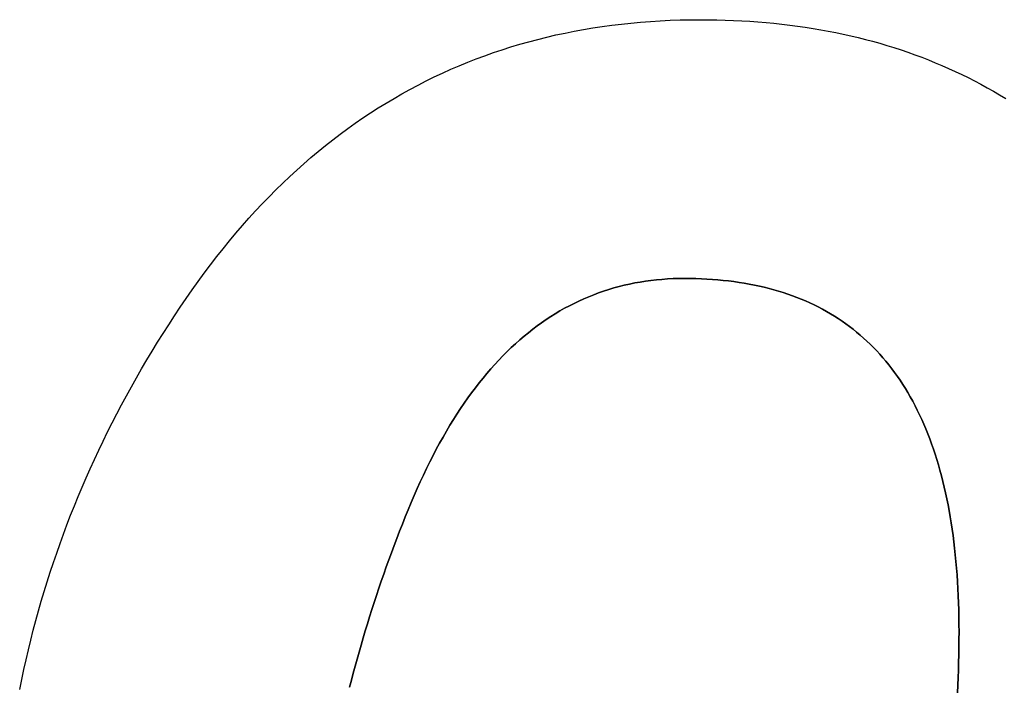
# Model space of a CAD drawing. Extents: x -4.2 to 4.1, y -6.8 to 5.8.
# Tile 98 of 214: x -1.753 to -1.567, y -2.387 to -2.261. Entities that reach past the tile are written whole.
import ezdxf

# ---------------------------------------------------------------- set-up
doc = ezdxf.new("R2010")
doc.units = 0
doc.layers.get('0').update_dxf_attribs({"linetype": 'CONTINUOUS'})

# ---------------------------------------------------------------- blocks, each defined once
blk = doc.blocks.new('*U1')
for p, q in [((-1.62723, -2.30983, 4.435), (-1.62723, -2.30983, 4.4349)), ((-1.62723, -2.30983, 4.435), (-1.62723, -2.30983, 4.4349)), ((-1.57519, -2.37684, 4.435), (-1.57519, -2.37684, 4.4349)), ((-1.57519, -2.37684, 4.435), (-1.57519, -2.37684, 4.4349))]:
    blk.add_line(p, q)
for points in [[(-1.75316, -2.38775, 4.4349), (-1.75278, -2.38586, 4.4349), (-1.75237, -2.38399, 4.4349), (-1.75195, -2.38211, 4.4349), (-1.75152, -2.38025, 4.4349), (-1.75106, -2.37839, 4.4349), (-1.75059, -2.37653, 4.4349), (-1.75009, -2.37468, 4.4349), (-1.74958, -2.37284, 4.4349), (-1.74906, -2.371, 4.4349), (-1.74851, -2.36917, 4.4349), (-1.74795, -2.36735, 4.4349), (-1.74737, -2.36553, 4.4349), (-1.74677, -2.36371, 4.4349), (-1.74615, -2.36191, 4.4349), (-1.74552, -2.3601, 4.4349), (-1.74487, -2.35831, 4.4349), (-1.7442, -2.35652, 4.4349), (-1.74351, -2.35473, 4.4349), (-1.7428, -2.35295, 4.4349), (-1.74208, -2.35118, 4.4349), (-1.74134, -2.34941, 4.4349), (-1.74058, -2.34765, 4.4349), (-1.7398, -2.3459, 4.4349), (-1.739, -2.34415, 4.4349), (-1.73819, -2.3424, 4.4349), (-1.73736, -2.34066, 4.4349), (-1.73651, -2.33893, 4.4349), (-1.73564, -2.33721, 4.4349), (-1.73476, -2.33549, 4.4349), (-1.73386, -2.33377, 4.4349), (-1.73294, -2.33206, 4.4349), (-1.732, -2.33036, 4.4349), (-1.73104, -2.32866, 4.4349), (-1.73007, -2.32697, 4.4349), (-1.72907, -2.32528, 4.4349), (-1.72806, -2.3236, 4.4349), (-1.72704, -2.32193, 4.4349), (-1.72599, -2.32026, 4.4349), (-1.72493, -2.3186, 4.4349), (-1.72385, -2.31694, 4.4349), (-1.72275, -2.31529, 4.4349), (-1.72163, -2.31365, 4.4349), (-1.7205, -2.31201, 4.4349), (-1.71935, -2.3104, 4.4349), (-1.71819, -2.30881, 4.4349), (-1.71702, -2.30725, 4.4349), (-1.71583, -2.30571, 4.4349), (-1.71464, -2.3042, 4.4349), (-1.71343, -2.30272, 4.4349), (-1.71221, -2.30126, 4.4349), (-1.71097, -2.29983, 4.4349), (-1.70973, -2.29842, 4.4349), (-1.70847, -2.29704, 4.4349), (-1.7072, -2.29569, 4.4349), (-1.70592, -2.29436, 4.4349), (-1.70462, -2.29305, 4.4349), (-1.70332, -2.29177, 4.4349), (-1.702, -2.29052, 4.4349), (-1.70067, -2.2893, 4.4349), (-1.69932, -2.2881, 4.4349), (-1.69797, -2.28692, 4.4349), (-1.6966, -2.28577, 4.4349), (-1.69522, -2.28465, 4.4349), (-1.69382, -2.28355, 4.4349), (-1.69242, -2.28248, 4.4349), (-1.691, -2.28144, 4.4349), (-1.68957, -2.28042, 4.4349), (-1.68813, -2.27942, 4.4349), (-1.68668, -2.27846, 4.4349), (-1.68521, -2.27751, 4.4349), (-1.68373, -2.2766, 4.4349), (-1.68224, -2.27571, 4.4349), (-1.68074, -2.27484, 4.4349), (-1.67922, -2.274, 4.4349), (-1.67769, -2.27319, 4.4349), (-1.67615, -2.2724, 4.4349), (-1.6746, -2.27164, 4.4349), (-1.67304, -2.27091, 4.4349), (-1.67146, -2.2702, 4.4349), (-1.66987, -2.26951, 4.4349), (-1.66827, -2.26885, 4.4349), (-1.66665, -2.26822, 4.4349), (-1.66503, -2.26762, 4.4349), (-1.66339, -2.26703, 4.4349), (-1.66174, -2.26648, 4.4349), (-1.66008, -2.26595, 4.4349), (-1.6584, -2.26545, 4.4349), (-1.65671, -2.26497, 4.4349), (-1.65501, -2.26452, 4.4349), (-1.6533, -2.26409, 4.4349), (-1.65158, -2.26369, 4.4349), (-1.64984, -2.26332, 4.4349), (-1.64809, -2.26297, 4.4349), (-1.64633, -2.26265, 4.4349), (-1.64456, -2.26235, 4.4349), (-1.64277, -2.26208, 4.4349), (-1.64097, -2.26183, 4.4349), (-1.63916, -2.26161, 4.4349), (-1.63734, -2.26142, 4.4349), (-1.63551, -2.26125, 4.4349), (-1.63366, -2.26111, 4.4349), (-1.6318, -2.26099, 4.4349), (-1.62993, -2.2609, 4.4349), (-1.62804, -2.26084, 4.4349), (-1.62615, -2.2608, 4.4349), (-1.62424, -2.26079, 4.4349)], [(-1.75316, -2.38775, 4.435), (-1.75278, -2.38586, 4.435), (-1.75237, -2.38399, 4.435), (-1.75195, -2.38211, 4.435), (-1.75152, -2.38025, 4.435), (-1.75106, -2.37839, 4.435), (-1.75059, -2.37653, 4.435), (-1.75009, -2.37468, 4.435), (-1.74958, -2.37284, 4.435), (-1.74906, -2.371, 4.435), (-1.74851, -2.36917, 4.435), (-1.74795, -2.36735, 4.435), (-1.74737, -2.36553, 4.435), (-1.74677, -2.36371, 4.435), (-1.74615, -2.36191, 4.435), (-1.74552, -2.3601, 4.435), (-1.74487, -2.35831, 4.435), (-1.7442, -2.35652, 4.435), (-1.74351, -2.35473, 4.435), (-1.7428, -2.35295, 4.435), (-1.74208, -2.35118, 4.435), (-1.74134, -2.34941, 4.435), (-1.74058, -2.34765, 4.435), (-1.7398, -2.3459, 4.435), (-1.739, -2.34415, 4.435), (-1.73819, -2.3424, 4.435), (-1.73736, -2.34066, 4.435), (-1.73651, -2.33893, 4.435), (-1.73564, -2.33721, 4.435), (-1.73476, -2.33549, 4.435), (-1.73386, -2.33377, 4.435), (-1.73294, -2.33206, 4.435), (-1.732, -2.33036, 4.435), (-1.73104, -2.32866, 4.435), (-1.73007, -2.32697, 4.435), (-1.72907, -2.32528, 4.435), (-1.72806, -2.3236, 4.435), (-1.72704, -2.32193, 4.435), (-1.72599, -2.32026, 4.435), (-1.72493, -2.3186, 4.435), (-1.72385, -2.31694, 4.435), (-1.72275, -2.31529, 4.435), (-1.72163, -2.31365, 4.435), (-1.7205, -2.31201, 4.435), (-1.71935, -2.3104, 4.435), (-1.71819, -2.30881, 4.435), (-1.71702, -2.30725, 4.435), (-1.71583, -2.30571, 4.435), (-1.71464, -2.3042, 4.435), (-1.71343, -2.30272, 4.435), (-1.71221, -2.30126, 4.435), (-1.71097, -2.29983, 4.435), (-1.70973, -2.29842, 4.435), (-1.70847, -2.29704, 4.435), (-1.7072, -2.29569, 4.435), (-1.70592, -2.29436, 4.435), (-1.70462, -2.29305, 4.435), (-1.70332, -2.29177, 4.435), (-1.702, -2.29052, 4.435), (-1.70067, -2.2893, 4.435), (-1.69932, -2.2881, 4.435), (-1.69797, -2.28692, 4.435), (-1.6966, -2.28577, 4.435), (-1.69522, -2.28465, 4.435), (-1.69382, -2.28355, 4.435), (-1.69242, -2.28248, 4.435), (-1.691, -2.28144, 4.435), (-1.68957, -2.28042, 4.435), (-1.68813, -2.27942, 4.435), (-1.68668, -2.27846, 4.435), (-1.68521, -2.27751, 4.435), (-1.68373, -2.2766, 4.435), (-1.68224, -2.27571, 4.435), (-1.68074, -2.27484, 4.435), (-1.67922, -2.274, 4.435), (-1.67769, -2.27319, 4.435), (-1.67615, -2.2724, 4.435), (-1.6746, -2.27164, 4.435), (-1.67304, -2.27091, 4.435), (-1.67146, -2.2702, 4.435), (-1.66987, -2.26951, 4.435), (-1.66827, -2.26885, 4.435), (-1.66665, -2.26822, 4.435), (-1.66503, -2.26762, 4.435), (-1.66339, -2.26703, 4.435), (-1.66174, -2.26648, 4.435), (-1.66008, -2.26595, 4.435), (-1.6584, -2.26545, 4.435), (-1.65671, -2.26497, 4.435), (-1.65501, -2.26452, 4.435), (-1.6533, -2.26409, 4.435), (-1.65158, -2.26369, 4.435), (-1.64984, -2.26332, 4.435), (-1.64809, -2.26297, 4.435), (-1.64633, -2.26265, 4.435), (-1.64456, -2.26235, 4.435), (-1.64277, -2.26208, 4.435), (-1.64097, -2.26183, 4.435), (-1.63916, -2.26161, 4.435), (-1.63734, -2.26142, 4.435), (-1.63551, -2.26125, 4.435), (-1.63366, -2.26111, 4.435), (-1.6318, -2.26099, 4.435), (-1.62993, -2.2609, 4.435), (-1.62804, -2.26084, 4.435), (-1.62615, -2.2608, 4.435), (-1.62424, -2.26079, 4.435)], [(-1.75316, -2.38775, 4.435), (-1.75278, -2.38586, 4.435), (-1.75237, -2.38399, 4.435), (-1.75195, -2.38211, 4.435), (-1.75152, -2.38025, 4.435), (-1.75106, -2.37839, 4.435), (-1.75059, -2.37653, 4.435), (-1.75009, -2.37468, 4.435), (-1.74958, -2.37284, 4.435), (-1.74906, -2.371, 4.435), (-1.74851, -2.36917, 4.435), (-1.74795, -2.36735, 4.435), (-1.74737, -2.36553, 4.435), (-1.74677, -2.36371, 4.435), (-1.74615, -2.36191, 4.435), (-1.74552, -2.3601, 4.435), (-1.74487, -2.35831, 4.435), (-1.7442, -2.35652, 4.435), (-1.74351, -2.35473, 4.435), (-1.7428, -2.35295, 4.435), (-1.74208, -2.35118, 4.435), (-1.74134, -2.34941, 4.435), (-1.74058, -2.34765, 4.435), (-1.7398, -2.3459, 4.435), (-1.739, -2.34415, 4.435), (-1.73819, -2.3424, 4.435), (-1.73736, -2.34066, 4.435), (-1.73651, -2.33893, 4.435), (-1.73564, -2.33721, 4.435), (-1.73476, -2.33549, 4.435), (-1.73386, -2.33377, 4.435), (-1.73294, -2.33206, 4.435), (-1.732, -2.33036, 4.435), (-1.73104, -2.32866, 4.435), (-1.73007, -2.32697, 4.435), (-1.72907, -2.32528, 4.435), (-1.72806, -2.3236, 4.435), (-1.72704, -2.32193, 4.435), (-1.72599, -2.32026, 4.435), (-1.72493, -2.3186, 4.435), (-1.72385, -2.31694, 4.435), (-1.72275, -2.31529, 4.435), (-1.72163, -2.31365, 4.435), (-1.7205, -2.31201, 4.435), (-1.71935, -2.3104, 4.435), (-1.71819, -2.30881, 4.435), (-1.71702, -2.30725, 4.435), (-1.71583, -2.30571, 4.435), (-1.71464, -2.3042, 4.435), (-1.71343, -2.30272, 4.435), (-1.71221, -2.30126, 4.435), (-1.71097, -2.29983, 4.435), (-1.70973, -2.29842, 4.435), (-1.70847, -2.29704, 4.435), (-1.7072, -2.29569, 4.435), (-1.70592, -2.29436, 4.435), (-1.70462, -2.29305, 4.435), (-1.70332, -2.29177, 4.435), (-1.702, -2.29052, 4.435), (-1.70067, -2.2893, 4.435), (-1.69932, -2.2881, 4.435), (-1.69797, -2.28692, 4.435), (-1.6966, -2.28577, 4.435), (-1.69522, -2.28465, 4.435), (-1.69382, -2.28355, 4.435), (-1.69242, -2.28248, 4.435), (-1.691, -2.28144, 4.435), (-1.68957, -2.28042, 4.435), (-1.68813, -2.27942, 4.435), (-1.68668, -2.27846, 4.435), (-1.68521, -2.27751, 4.435), (-1.68373, -2.2766, 4.435), (-1.68224, -2.27571, 4.435), (-1.68074, -2.27484, 4.435), (-1.67922, -2.274, 4.435), (-1.67769, -2.27319, 4.435), (-1.67615, -2.2724, 4.435), (-1.6746, -2.27164, 4.435), (-1.67304, -2.27091, 4.435), (-1.67146, -2.2702, 4.435), (-1.66987, -2.26951, 4.435), (-1.66827, -2.26885, 4.435), (-1.66665, -2.26822, 4.435), (-1.66503, -2.26762, 4.435), (-1.66339, -2.26703, 4.435), (-1.66174, -2.26648, 4.435), (-1.66008, -2.26595, 4.435), (-1.6584, -2.26545, 4.435), (-1.65671, -2.26497, 4.435), (-1.65501, -2.26452, 4.435), (-1.6533, -2.26409, 4.435), (-1.65158, -2.26369, 4.435), (-1.64984, -2.26332, 4.435), (-1.64809, -2.26297, 4.435), (-1.64633, -2.26265, 4.435), (-1.64456, -2.26235, 4.435), (-1.64277, -2.26208, 4.435), (-1.64097, -2.26183, 4.435), (-1.63916, -2.26161, 4.435), (-1.63734, -2.26142, 4.435), (-1.63551, -2.26125, 4.435), (-1.63366, -2.26111, 4.435), (-1.6318, -2.26099, 4.435), (-1.62993, -2.2609, 4.435), (-1.62804, -2.26084, 4.435), (-1.62615, -2.2608, 4.435), (-1.62424, -2.26079, 4.435)], [(-1.75316, -2.38775, 4.4349), (-1.75278, -2.38586, 4.4349), (-1.75237, -2.38399, 4.4349), (-1.75195, -2.38211, 4.4349), (-1.75152, -2.38025, 4.4349), (-1.75106, -2.37839, 4.4349), (-1.75059, -2.37653, 4.4349), (-1.75009, -2.37468, 4.4349), (-1.74958, -2.37284, 4.4349), (-1.74906, -2.371, 4.4349), (-1.74851, -2.36917, 4.4349), (-1.74795, -2.36735, 4.4349), (-1.74737, -2.36553, 4.4349), (-1.74677, -2.36371, 4.4349), (-1.74615, -2.36191, 4.4349), (-1.74552, -2.3601, 4.4349), (-1.74487, -2.35831, 4.4349), (-1.7442, -2.35652, 4.4349), (-1.74351, -2.35473, 4.4349), (-1.7428, -2.35295, 4.4349), (-1.74208, -2.35118, 4.4349), (-1.74134, -2.34941, 4.4349), (-1.74058, -2.34765, 4.4349), (-1.7398, -2.3459, 4.4349), (-1.739, -2.34415, 4.4349), (-1.73819, -2.3424, 4.4349), (-1.73736, -2.34066, 4.4349), (-1.73651, -2.33893, 4.4349), (-1.73564, -2.33721, 4.4349), (-1.73476, -2.33549, 4.4349), (-1.73386, -2.33377, 4.4349), (-1.73294, -2.33206, 4.4349), (-1.732, -2.33036, 4.4349), (-1.73104, -2.32866, 4.4349), (-1.73007, -2.32697, 4.4349), (-1.72907, -2.32528, 4.4349), (-1.72806, -2.3236, 4.4349), (-1.72704, -2.32193, 4.4349), (-1.72599, -2.32026, 4.4349), (-1.72493, -2.3186, 4.4349), (-1.72385, -2.31694, 4.4349), (-1.72275, -2.31529, 4.4349), (-1.72163, -2.31365, 4.4349), (-1.7205, -2.31201, 4.4349), (-1.71935, -2.3104, 4.4349), (-1.71819, -2.30881, 4.4349), (-1.71702, -2.30725, 4.4349), (-1.71583, -2.30571, 4.4349), (-1.71464, -2.3042, 4.4349), (-1.71343, -2.30272, 4.4349), (-1.71221, -2.30126, 4.4349), (-1.71097, -2.29983, 4.4349), (-1.70973, -2.29842, 4.4349), (-1.70847, -2.29704, 4.4349), (-1.7072, -2.29569, 4.4349), (-1.70592, -2.29436, 4.4349), (-1.70462, -2.29305, 4.4349), (-1.70332, -2.29177, 4.4349), (-1.702, -2.29052, 4.4349), (-1.70067, -2.2893, 4.4349), (-1.69932, -2.2881, 4.4349), (-1.69797, -2.28692, 4.4349), (-1.6966, -2.28577, 4.4349), (-1.69522, -2.28465, 4.4349), (-1.69382, -2.28355, 4.4349), (-1.69242, -2.28248, 4.4349), (-1.691, -2.28144, 4.4349), (-1.68957, -2.28042, 4.4349), (-1.68813, -2.27942, 4.4349), (-1.68668, -2.27846, 4.4349), (-1.68521, -2.27751, 4.4349), (-1.68373, -2.2766, 4.4349), (-1.68224, -2.27571, 4.4349), (-1.68074, -2.27484, 4.4349), (-1.67922, -2.274, 4.4349), (-1.67769, -2.27319, 4.4349), (-1.67615, -2.2724, 4.4349), (-1.6746, -2.27164, 4.4349), (-1.67304, -2.27091, 4.4349), (-1.67146, -2.2702, 4.4349), (-1.66987, -2.26951, 4.4349), (-1.66827, -2.26885, 4.4349), (-1.66665, -2.26822, 4.4349), (-1.66503, -2.26762, 4.4349), (-1.66339, -2.26703, 4.4349), (-1.66174, -2.26648, 4.4349), (-1.66008, -2.26595, 4.4349), (-1.6584, -2.26545, 4.4349), (-1.65671, -2.26497, 4.4349), (-1.65501, -2.26452, 4.4349), (-1.6533, -2.26409, 4.4349), (-1.65158, -2.26369, 4.4349), (-1.64984, -2.26332, 4.4349), (-1.64809, -2.26297, 4.4349), (-1.64633, -2.26265, 4.4349), (-1.64456, -2.26235, 4.4349), (-1.64277, -2.26208, 4.4349), (-1.64097, -2.26183, 4.4349), (-1.63916, -2.26161, 4.4349), (-1.63734, -2.26142, 4.4349), (-1.63551, -2.26125, 4.4349), (-1.63366, -2.26111, 4.4349), (-1.6318, -2.26099, 4.4349), (-1.62993, -2.2609, 4.4349), (-1.62804, -2.26084, 4.4349), (-1.62615, -2.2608, 4.4349), (-1.62424, -2.26079, 4.4349)], [(-1.62424, -2.26079, 4.4349), (-1.62264, -2.2608, 4.4349), (-1.62105, -2.26082, 4.4349), (-1.61948, -2.26086, 4.4349), (-1.61791, -2.26092, 4.4349), (-1.61636, -2.261, 4.4349), (-1.61481, -2.26109, 4.4349), (-1.61328, -2.2612, 4.4349), (-1.61176, -2.26133, 4.4349), (-1.61025, -2.26147, 4.4349), (-1.60875, -2.26164, 4.4349), (-1.60725, -2.26181, 4.4349), (-1.60577, -2.26201, 4.4349), (-1.60431, -2.26222, 4.4349), (-1.60285, -2.26245, 4.4349), (-1.6014, -2.2627, 4.4349), (-1.59996, -2.26296, 4.4349), (-1.59853, -2.26324, 4.4349), (-1.59712, -2.26354, 4.4349), (-1.59571, -2.26385, 4.4349), (-1.59432, -2.26418, 4.4349), (-1.59294, -2.26453, 4.4349), (-1.59156, -2.26489, 4.4349), (-1.5902, -2.26527, 4.4349), (-1.58885, -2.26567, 4.4349), (-1.58751, -2.26609, 4.4349), (-1.58618, -2.26652, 4.4349), (-1.58486, -2.26697, 4.4349), (-1.58355, -2.26744, 4.4349), (-1.58225, -2.26792, 4.4349), (-1.58096, -2.26842, 4.4349), (-1.57968, -2.26894, 4.4349), (-1.57842, -2.26947, 4.4349), (-1.57716, -2.27002, 4.4349), (-1.57592, -2.27059, 4.4349), (-1.57468, -2.27118, 4.4349), (-1.57346, -2.27178, 4.4349), (-1.57225, -2.2724, 4.4349), (-1.57104, -2.27303, 4.4349), (-1.56985, -2.27369, 4.4349), (-1.56867, -2.27436, 4.4349), (-1.5675, -2.27504, 4.4349), (-1.56634, -2.27575, 4.4349)], [(-1.62424, -2.26079, 4.435), (-1.62264, -2.2608, 4.435), (-1.62105, -2.26082, 4.435), (-1.61948, -2.26086, 4.435), (-1.61791, -2.26092, 4.435), (-1.61636, -2.261, 4.435), (-1.61481, -2.26109, 4.435), (-1.61328, -2.2612, 4.435), (-1.61176, -2.26133, 4.435), (-1.61025, -2.26147, 4.435), (-1.60875, -2.26164, 4.435), (-1.60725, -2.26181, 4.435), (-1.60577, -2.26201, 4.435), (-1.60431, -2.26222, 4.435), (-1.60285, -2.26245, 4.435), (-1.6014, -2.2627, 4.435), (-1.59996, -2.26296, 4.435), (-1.59853, -2.26324, 4.435), (-1.59712, -2.26354, 4.435), (-1.59571, -2.26385, 4.435), (-1.59432, -2.26418, 4.435), (-1.59294, -2.26453, 4.435), (-1.59156, -2.26489, 4.435), (-1.5902, -2.26527, 4.435), (-1.58885, -2.26567, 4.435), (-1.58751, -2.26609, 4.435), (-1.58618, -2.26652, 4.435), (-1.58486, -2.26697, 4.435), (-1.58355, -2.26744, 4.435), (-1.58225, -2.26792, 4.435), (-1.58096, -2.26842, 4.435), (-1.57968, -2.26894, 4.435), (-1.57842, -2.26947, 4.435), (-1.57716, -2.27002, 4.435), (-1.57592, -2.27059, 4.435), (-1.57468, -2.27118, 4.435), (-1.57346, -2.27178, 4.435), (-1.57225, -2.2724, 4.435), (-1.57104, -2.27303, 4.435), (-1.56985, -2.27369, 4.435), (-1.56867, -2.27436, 4.435), (-1.5675, -2.27504, 4.435), (-1.56634, -2.27575, 4.435)], [(-1.62424, -2.26079, 4.435), (-1.62264, -2.2608, 4.435), (-1.62105, -2.26082, 4.435), (-1.61948, -2.26086, 4.435), (-1.61791, -2.26092, 4.435), (-1.61636, -2.261, 4.435), (-1.61481, -2.26109, 4.435), (-1.61328, -2.2612, 4.435), (-1.61176, -2.26133, 4.435), (-1.61025, -2.26147, 4.435), (-1.60875, -2.26164, 4.435), (-1.60725, -2.26181, 4.435), (-1.60577, -2.26201, 4.435), (-1.60431, -2.26222, 4.435), (-1.60285, -2.26245, 4.435), (-1.6014, -2.2627, 4.435), (-1.59996, -2.26296, 4.435), (-1.59853, -2.26324, 4.435), (-1.59712, -2.26354, 4.435), (-1.59571, -2.26385, 4.435), (-1.59432, -2.26418, 4.435), (-1.59294, -2.26453, 4.435), (-1.59156, -2.26489, 4.435), (-1.5902, -2.26527, 4.435), (-1.58885, -2.26567, 4.435), (-1.58751, -2.26609, 4.435), (-1.58618, -2.26652, 4.435), (-1.58486, -2.26697, 4.435), (-1.58355, -2.26744, 4.435), (-1.58225, -2.26792, 4.435), (-1.58096, -2.26842, 4.435), (-1.57968, -2.26894, 4.435), (-1.57842, -2.26947, 4.435), (-1.57716, -2.27002, 4.435), (-1.57592, -2.27059, 4.435), (-1.57468, -2.27118, 4.435), (-1.57346, -2.27178, 4.435), (-1.57225, -2.2724, 4.435), (-1.57104, -2.27303, 4.435), (-1.56985, -2.27369, 4.435), (-1.56867, -2.27436, 4.435), (-1.5675, -2.27504, 4.435), (-1.56634, -2.27575, 4.435)], [(-1.62424, -2.26079, 4.4349), (-1.62264, -2.2608, 4.4349), (-1.62105, -2.26082, 4.4349), (-1.61948, -2.26086, 4.4349), (-1.61791, -2.26092, 4.4349), (-1.61636, -2.261, 4.4349), (-1.61481, -2.26109, 4.4349), (-1.61328, -2.2612, 4.4349), (-1.61176, -2.26133, 4.4349), (-1.61025, -2.26147, 4.4349), (-1.60875, -2.26164, 4.4349), (-1.60725, -2.26181, 4.4349), (-1.60577, -2.26201, 4.4349), (-1.60431, -2.26222, 4.4349), (-1.60285, -2.26245, 4.4349), (-1.6014, -2.2627, 4.4349), (-1.59996, -2.26296, 4.4349), (-1.59853, -2.26324, 4.4349), (-1.59712, -2.26354, 4.4349), (-1.59571, -2.26385, 4.4349), (-1.59432, -2.26418, 4.4349), (-1.59294, -2.26453, 4.4349), (-1.59156, -2.26489, 4.4349), (-1.5902, -2.26527, 4.4349), (-1.58885, -2.26567, 4.4349), (-1.58751, -2.26609, 4.4349), (-1.58618, -2.26652, 4.4349), (-1.58486, -2.26697, 4.4349), (-1.58355, -2.26744, 4.4349), (-1.58225, -2.26792, 4.4349), (-1.58096, -2.26842, 4.4349), (-1.57968, -2.26894, 4.4349), (-1.57842, -2.26947, 4.4349), (-1.57716, -2.27002, 4.4349), (-1.57592, -2.27059, 4.4349), (-1.57468, -2.27118, 4.4349), (-1.57346, -2.27178, 4.4349), (-1.57225, -2.2724, 4.4349), (-1.57104, -2.27303, 4.4349), (-1.56985, -2.27369, 4.4349), (-1.56867, -2.27436, 4.4349), (-1.5675, -2.27504, 4.4349), (-1.56634, -2.27575, 4.4349)], [(-1.62723, -2.30983, 4.4349), (-1.62831, -2.30984, 4.4349), (-1.62938, -2.30988, 4.4349), (-1.63044, -2.30993, 4.4349), (-1.63149, -2.31001, 4.4349), (-1.63253, -2.3101, 4.4349), (-1.63357, -2.31022, 4.4349), (-1.6346, -2.31036, 4.4349), (-1.63561, -2.31052, 4.4349), (-1.63662, -2.3107, 4.4349), (-1.63763, -2.3109, 4.4349), (-1.63862, -2.31113, 4.4349), (-1.63961, -2.31138, 4.4349), (-1.64059, -2.31164, 4.4349), (-1.64155, -2.31193, 4.4349), (-1.64252, -2.31224, 4.4349), (-1.64347, -2.31258, 4.4349), (-1.64441, -2.31293, 4.4349), (-1.64535, -2.3133, 4.4349), (-1.64628, -2.3137, 4.4349), (-1.6472, -2.31412, 4.4349), (-1.64811, -2.31456, 4.4349), (-1.64902, -2.31502, 4.4349), (-1.64991, -2.3155, 4.4349), (-1.6508, -2.316, 4.4349), (-1.65168, -2.31653, 4.4349), (-1.65255, -2.31707, 4.4349), (-1.65341, -2.31764, 4.4349), (-1.65427, -2.31823, 4.4349), (-1.65511, -2.31884, 4.4349), (-1.65595, -2.31947, 4.4349), (-1.65678, -2.32012, 4.4349), (-1.6576, -2.3208, 4.4349), (-1.65841, -2.32149, 4.4349), (-1.65922, -2.32221, 4.4349), (-1.66002, -2.32295, 4.4349), (-1.66081, -2.32371, 4.4349), (-1.66159, -2.32449, 4.4349), (-1.66236, -2.3253, 4.4349), (-1.66312, -2.32612, 4.4349), (-1.66388, -2.32697, 4.4349), (-1.66463, -2.32783, 4.4349), (-1.66536, -2.32872, 4.4349), (-1.6661, -2.32963, 4.4349), (-1.66682, -2.33056, 4.4349), (-1.66753, -2.33152, 4.4349), (-1.66824, -2.33249, 4.4349), (-1.66894, -2.33349, 4.4349), (-1.66963, -2.3345, 4.4349), (-1.67031, -2.33554, 4.4349), (-1.67098, -2.3366, 4.4349), (-1.67165, -2.33768, 4.4349), (-1.67231, -2.33879, 4.4349), (-1.67295, -2.33991, 4.4349), (-1.6736, -2.34106, 4.4349), (-1.67423, -2.34222, 4.4349), (-1.67485, -2.34341, 4.4349), (-1.67547, -2.34462, 4.4349), (-1.67608, -2.34585, 4.4349), (-1.67668, -2.34711, 4.4349), (-1.67727, -2.34838, 4.4349), (-1.67785, -2.34968, 4.4349), (-1.67842, -2.35099, 4.4349), (-1.67899, -2.35233, 4.4349), (-1.67955, -2.35369, 4.4349), (-1.6801, -2.35505, 4.4349), (-1.68064, -2.3564, 4.4349), (-1.68117, -2.35776, 4.4349), (-1.6817, -2.35912, 4.4349), (-1.68221, -2.36047, 4.4349), (-1.68272, -2.36182, 4.4349), (-1.68321, -2.36318, 4.4349), (-1.6837, -2.36453, 4.4349), (-1.68418, -2.36588, 4.4349), (-1.68465, -2.36723, 4.4349), (-1.68511, -2.36857, 4.4349), (-1.68557, -2.36992, 4.4349), (-1.68601, -2.37127, 4.4349), (-1.68644, -2.37261, 4.4349), (-1.68687, -2.37396, 4.4349), (-1.68729, -2.3753, 4.4349), (-1.6877, -2.37664, 4.4349), (-1.6881, -2.37798, 4.4349), (-1.68849, -2.37932, 4.4349), (-1.68887, -2.38066, 4.4349), (-1.68925, -2.38199, 4.4349), (-1.68961, -2.38333, 4.4349), (-1.68997, -2.38466, 4.4349), (-1.69031, -2.386, 4.4349), (-1.69065, -2.38733, 4.4349)], [(-1.69065, -2.38733, 4.435), (-1.69031, -2.386, 4.435), (-1.68997, -2.38466, 4.435), (-1.68961, -2.38333, 4.435), (-1.68925, -2.38199, 4.435), (-1.68887, -2.38066, 4.435), (-1.68849, -2.37932, 4.435), (-1.6881, -2.37798, 4.435), (-1.6877, -2.37664, 4.435), (-1.68729, -2.3753, 4.435), (-1.68687, -2.37396, 4.435), (-1.68644, -2.37261, 4.435), (-1.68601, -2.37127, 4.435), (-1.68557, -2.36992, 4.435), (-1.68511, -2.36857, 4.435), (-1.68465, -2.36723, 4.435), (-1.68418, -2.36588, 4.435), (-1.6837, -2.36453, 4.435), (-1.68321, -2.36318, 4.435), (-1.68272, -2.36182, 4.435), (-1.68221, -2.36047, 4.435), (-1.6817, -2.35912, 4.435), (-1.68117, -2.35776, 4.435), (-1.68064, -2.3564, 4.435), (-1.6801, -2.35505, 4.435), (-1.67955, -2.35369, 4.435), (-1.67899, -2.35233, 4.435), (-1.67842, -2.35099, 4.435), (-1.67785, -2.34968, 4.435), (-1.67727, -2.34838, 4.435), (-1.67668, -2.34711, 4.435), (-1.67608, -2.34585, 4.435), (-1.67547, -2.34462, 4.435), (-1.67485, -2.34341, 4.435), (-1.67423, -2.34222, 4.435), (-1.6736, -2.34106, 4.435), (-1.67295, -2.33991, 4.435), (-1.67231, -2.33879, 4.435), (-1.67165, -2.33768, 4.435), (-1.67098, -2.3366, 4.435), (-1.67031, -2.33554, 4.435), (-1.66963, -2.3345, 4.435), (-1.66894, -2.33349, 4.435), (-1.66824, -2.33249, 4.435), (-1.66753, -2.33152, 4.435), (-1.66682, -2.33056, 4.435), (-1.6661, -2.32963, 4.435), (-1.66536, -2.32872, 4.435), (-1.66463, -2.32783, 4.435), (-1.66388, -2.32697, 4.435), (-1.66312, -2.32612, 4.435), (-1.66236, -2.3253, 4.435), (-1.66159, -2.32449, 4.435), (-1.66081, -2.32371, 4.435), (-1.66002, -2.32295, 4.435), (-1.65922, -2.32221, 4.435), (-1.65841, -2.32149, 4.435), (-1.6576, -2.3208, 4.435), (-1.65678, -2.32012, 4.435), (-1.65595, -2.31947, 4.435), (-1.65511, -2.31884, 4.435), (-1.65427, -2.31823, 4.435), (-1.65341, -2.31764, 4.435), (-1.65255, -2.31707, 4.435), (-1.65168, -2.31653, 4.435), (-1.6508, -2.316, 4.435), (-1.64991, -2.3155, 4.435), (-1.64902, -2.31502, 4.435), (-1.64811, -2.31456, 4.435), (-1.6472, -2.31412, 4.435), (-1.64628, -2.3137, 4.435), (-1.64535, -2.3133, 4.435), (-1.64441, -2.31293, 4.435), (-1.64347, -2.31258, 4.435), (-1.64252, -2.31224, 4.435), (-1.64155, -2.31193, 4.435), (-1.64059, -2.31164, 4.435), (-1.63961, -2.31138, 4.435), (-1.63862, -2.31113, 4.435), (-1.63763, -2.3109, 4.435), (-1.63662, -2.3107, 4.435), (-1.63561, -2.31052, 4.435), (-1.6346, -2.31036, 4.435), (-1.63357, -2.31022, 4.435), (-1.63253, -2.3101, 4.435), (-1.63149, -2.31001, 4.435), (-1.63044, -2.30993, 4.435), (-1.62938, -2.30988, 4.435), (-1.62831, -2.30984, 4.435), (-1.62723, -2.30983, 4.435)], [(-1.69065, -2.38733, 4.435), (-1.69031, -2.386, 4.435), (-1.68997, -2.38466, 4.435), (-1.68961, -2.38333, 4.435), (-1.68925, -2.38199, 4.435), (-1.68887, -2.38066, 4.435), (-1.68849, -2.37932, 4.435), (-1.6881, -2.37798, 4.435), (-1.6877, -2.37664, 4.435), (-1.68729, -2.3753, 4.435), (-1.68687, -2.37396, 4.435), (-1.68644, -2.37261, 4.435), (-1.68601, -2.37127, 4.435), (-1.68557, -2.36992, 4.435), (-1.68511, -2.36857, 4.435), (-1.68465, -2.36723, 4.435), (-1.68418, -2.36588, 4.435), (-1.6837, -2.36453, 4.435), (-1.68321, -2.36318, 4.435), (-1.68272, -2.36182, 4.435), (-1.68221, -2.36047, 4.435), (-1.6817, -2.35912, 4.435), (-1.68117, -2.35776, 4.435), (-1.68064, -2.3564, 4.435), (-1.6801, -2.35505, 4.435), (-1.67955, -2.35369, 4.435), (-1.67899, -2.35233, 4.435), (-1.67842, -2.35099, 4.435), (-1.67785, -2.34968, 4.435), (-1.67727, -2.34838, 4.435), (-1.67668, -2.34711, 4.435), (-1.67608, -2.34585, 4.435), (-1.67547, -2.34462, 4.435), (-1.67485, -2.34341, 4.435), (-1.67423, -2.34222, 4.435), (-1.6736, -2.34106, 4.435), (-1.67295, -2.33991, 4.435), (-1.67231, -2.33879, 4.435), (-1.67165, -2.33768, 4.435), (-1.67098, -2.3366, 4.435), (-1.67031, -2.33554, 4.435), (-1.66963, -2.3345, 4.435), (-1.66894, -2.33349, 4.435), (-1.66824, -2.33249, 4.435), (-1.66753, -2.33152, 4.435), (-1.66682, -2.33056, 4.435), (-1.6661, -2.32963, 4.435), (-1.66536, -2.32872, 4.435), (-1.66463, -2.32783, 4.435), (-1.66388, -2.32697, 4.435), (-1.66312, -2.32612, 4.435), (-1.66236, -2.3253, 4.435), (-1.66159, -2.32449, 4.435), (-1.66081, -2.32371, 4.435), (-1.66002, -2.32295, 4.435), (-1.65922, -2.32221, 4.435), (-1.65841, -2.32149, 4.435), (-1.6576, -2.3208, 4.435), (-1.65678, -2.32012, 4.435), (-1.65595, -2.31947, 4.435), (-1.65511, -2.31884, 4.435), (-1.65427, -2.31823, 4.435), (-1.65341, -2.31764, 4.435), (-1.65255, -2.31707, 4.435), (-1.65168, -2.31653, 4.435), (-1.6508, -2.316, 4.435), (-1.64991, -2.3155, 4.435), (-1.64902, -2.31502, 4.435), (-1.64811, -2.31456, 4.435), (-1.6472, -2.31412, 4.435), (-1.64628, -2.3137, 4.435), (-1.64535, -2.3133, 4.435), (-1.64441, -2.31293, 4.435), (-1.64347, -2.31258, 4.435), (-1.64252, -2.31224, 4.435), (-1.64155, -2.31193, 4.435), (-1.64059, -2.31164, 4.435), (-1.63961, -2.31138, 4.435), (-1.63862, -2.31113, 4.435), (-1.63763, -2.3109, 4.435), (-1.63662, -2.3107, 4.435), (-1.63561, -2.31052, 4.435), (-1.6346, -2.31036, 4.435), (-1.63357, -2.31022, 4.435), (-1.63253, -2.3101, 4.435), (-1.63149, -2.31001, 4.435), (-1.63044, -2.30993, 4.435), (-1.62938, -2.30988, 4.435), (-1.62831, -2.30984, 4.435), (-1.62723, -2.30983, 4.435)], [(-1.62723, -2.30983, 4.4349), (-1.62831, -2.30984, 4.4349), (-1.62938, -2.30988, 4.4349), (-1.63044, -2.30993, 4.4349), (-1.63149, -2.31001, 4.4349), (-1.63253, -2.3101, 4.4349), (-1.63357, -2.31022, 4.4349), (-1.6346, -2.31036, 4.4349), (-1.63561, -2.31052, 4.4349), (-1.63662, -2.3107, 4.4349), (-1.63763, -2.3109, 4.4349), (-1.63862, -2.31113, 4.4349), (-1.63961, -2.31138, 4.4349), (-1.64059, -2.31164, 4.4349), (-1.64155, -2.31193, 4.4349), (-1.64252, -2.31224, 4.4349), (-1.64347, -2.31258, 4.4349), (-1.64441, -2.31293, 4.4349), (-1.64535, -2.3133, 4.4349), (-1.64628, -2.3137, 4.4349), (-1.6472, -2.31412, 4.4349), (-1.64811, -2.31456, 4.4349), (-1.64902, -2.31502, 4.4349), (-1.64991, -2.3155, 4.4349), (-1.6508, -2.316, 4.4349), (-1.65168, -2.31653, 4.4349), (-1.65255, -2.31707, 4.4349), (-1.65341, -2.31764, 4.4349), (-1.65427, -2.31823, 4.4349), (-1.65511, -2.31884, 4.4349), (-1.65595, -2.31947, 4.4349), (-1.65678, -2.32012, 4.4349), (-1.6576, -2.3208, 4.4349), (-1.65841, -2.32149, 4.4349), (-1.65922, -2.32221, 4.4349), (-1.66002, -2.32295, 4.4349), (-1.66081, -2.32371, 4.4349), (-1.66159, -2.32449, 4.4349), (-1.66236, -2.3253, 4.4349), (-1.66312, -2.32612, 4.4349), (-1.66388, -2.32697, 4.4349), (-1.66463, -2.32783, 4.4349), (-1.66536, -2.32872, 4.4349), (-1.6661, -2.32963, 4.4349), (-1.66682, -2.33056, 4.4349), (-1.66753, -2.33152, 4.4349), (-1.66824, -2.33249, 4.4349), (-1.66894, -2.33349, 4.4349), (-1.66963, -2.3345, 4.4349), (-1.67031, -2.33554, 4.4349), (-1.67098, -2.3366, 4.4349), (-1.67165, -2.33768, 4.4349), (-1.67231, -2.33879, 4.4349), (-1.67295, -2.33991, 4.4349), (-1.6736, -2.34106, 4.4349), (-1.67423, -2.34222, 4.4349), (-1.67485, -2.34341, 4.4349), (-1.67547, -2.34462, 4.4349), (-1.67608, -2.34585, 4.4349), (-1.67668, -2.34711, 4.4349), (-1.67727, -2.34838, 4.4349), (-1.67785, -2.34968, 4.4349), (-1.67842, -2.35099, 4.4349), (-1.67899, -2.35233, 4.4349), (-1.67955, -2.35369, 4.4349), (-1.6801, -2.35505, 4.4349), (-1.68064, -2.3564, 4.4349), (-1.68117, -2.35776, 4.4349), (-1.6817, -2.35912, 4.4349), (-1.68221, -2.36047, 4.4349), (-1.68272, -2.36182, 4.4349), (-1.68321, -2.36318, 4.4349), (-1.6837, -2.36453, 4.4349), (-1.68418, -2.36588, 4.4349), (-1.68465, -2.36723, 4.4349), (-1.68511, -2.36857, 4.4349), (-1.68557, -2.36992, 4.4349), (-1.68601, -2.37127, 4.4349), (-1.68644, -2.37261, 4.4349), (-1.68687, -2.37396, 4.4349), (-1.68729, -2.3753, 4.4349), (-1.6877, -2.37664, 4.4349), (-1.6881, -2.37798, 4.4349), (-1.68849, -2.37932, 4.4349), (-1.68887, -2.38066, 4.4349), (-1.68925, -2.38199, 4.4349), (-1.68961, -2.38333, 4.4349), (-1.68997, -2.38466, 4.4349), (-1.69031, -2.386, 4.4349), (-1.69065, -2.38733, 4.4349)], [(-1.57519, -2.37684, 4.4349), (-1.5752, -2.37544, 4.4349), (-1.57522, -2.37405, 4.4349), (-1.57524, -2.37268, 4.4349), (-1.57529, -2.37132, 4.4349), (-1.57534, -2.36997, 4.4349), (-1.5754, -2.36864, 4.4349), (-1.57548, -2.36733, 4.4349), (-1.57556, -2.36603, 4.4349), (-1.57566, -2.36475, 4.4349), (-1.57577, -2.36348, 4.4349), (-1.57589, -2.36222, 4.4349), (-1.57602, -2.36098, 4.4349), (-1.57617, -2.35976, 4.4349), (-1.57632, -2.35855, 4.4349), (-1.57649, -2.35735, 4.4349), (-1.57667, -2.35617, 4.4349), (-1.57686, -2.35501, 4.4349), (-1.57706, -2.35385, 4.4349), (-1.57727, -2.35272, 4.4349), (-1.5775, -2.3516, 4.4349), (-1.57774, -2.35049, 4.4349), (-1.57798, -2.3494, 4.4349), (-1.57824, -2.34832, 4.4349), (-1.57851, -2.34726, 4.4349), (-1.5788, -2.34621, 4.4349), (-1.57909, -2.34518, 4.4349), (-1.5794, -2.34417, 4.4349), (-1.57971, -2.34316, 4.4349), (-1.58004, -2.34218, 4.4349), (-1.58038, -2.3412, 4.4349), (-1.58073, -2.34025, 4.4349), (-1.5811, -2.3393, 4.4349), (-1.58147, -2.33837, 4.4349), (-1.58186, -2.33746, 4.4349), (-1.58226, -2.33656, 4.4349), (-1.58267, -2.33568, 4.4349), (-1.58309, -2.33481, 4.4349), (-1.58352, -2.33396, 4.4349), (-1.58396, -2.33312, 4.4349), (-1.58442, -2.33229, 4.4349), (-1.58489, -2.33148, 4.4349), (-1.58536, -2.33069, 4.4349), (-1.58585, -2.32991, 4.4349), (-1.58636, -2.32915, 4.4349), (-1.58687, -2.3284, 4.4349), (-1.58739, -2.32766, 4.4349), (-1.58793, -2.32694, 4.4349), (-1.58848, -2.32623, 4.4349), (-1.58904, -2.32554, 4.4349), (-1.58961, -2.32487, 4.4349), (-1.59019, -2.32421, 4.4349), (-1.59078, -2.32356, 4.4349), (-1.59139, -2.32293, 4.4349), (-1.59201, -2.32231, 4.4349), (-1.59264, -2.32171, 4.4349), (-1.59328, -2.32113, 4.4349), (-1.59393, -2.32056, 4.4349), (-1.59459, -2.32, 4.4349), (-1.59526, -2.31946, 4.4349), (-1.59595, -2.31893, 4.4349), (-1.59665, -2.31842, 4.4349), (-1.59736, -2.31792, 4.4349), (-1.59808, -2.31744, 4.4349), (-1.59881, -2.31697, 4.4349), (-1.59955, -2.31652, 4.4349), (-1.60031, -2.31608, 4.4349), (-1.60108, -2.31565, 4.4349), (-1.60186, -2.31525, 4.4349), (-1.60265, -2.31485, 4.4349), (-1.60345, -2.31447, 4.4349), (-1.60426, -2.31411, 4.4349), (-1.60508, -2.31376, 4.4349), (-1.60592, -2.31343, 4.4349), (-1.60677, -2.31311, 4.4349), (-1.60763, -2.3128, 4.4349), (-1.6085, -2.31251, 4.4349), (-1.60938, -2.31224, 4.4349), (-1.61027, -2.31198, 4.4349), (-1.61118, -2.31173, 4.4349), (-1.6121, -2.3115, 4.4349), (-1.61302, -2.31129, 4.4349), (-1.61396, -2.31109, 4.4349), (-1.61492, -2.3109, 4.4349), (-1.61588, -2.31073, 4.4349), (-1.61685, -2.31058, 4.4349), (-1.61784, -2.31044, 4.4349), (-1.61884, -2.31031, 4.4349), (-1.61985, -2.3102, 4.4349), (-1.62087, -2.3101, 4.4349), (-1.6219, -2.31002, 4.4349), (-1.62294, -2.30995, 4.4349), (-1.624, -2.3099, 4.4349), (-1.62506, -2.30986, 4.4349), (-1.62614, -2.30984, 4.4349), (-1.62723, -2.30983, 4.4349)], [(-1.62723, -2.30983, 4.435), (-1.62614, -2.30984, 4.435), (-1.62506, -2.30986, 4.435), (-1.624, -2.3099, 4.435), (-1.62294, -2.30995, 4.435), (-1.6219, -2.31002, 4.435), (-1.62087, -2.3101, 4.435), (-1.61985, -2.3102, 4.435), (-1.61884, -2.31031, 4.435), (-1.61784, -2.31044, 4.435), (-1.61685, -2.31058, 4.435), (-1.61588, -2.31073, 4.435), (-1.61492, -2.3109, 4.435), (-1.61396, -2.31109, 4.435), (-1.61302, -2.31129, 4.435), (-1.6121, -2.3115, 4.435), (-1.61118, -2.31173, 4.435), (-1.61027, -2.31198, 4.435), (-1.60938, -2.31224, 4.435), (-1.6085, -2.31251, 4.435), (-1.60763, -2.3128, 4.435), (-1.60677, -2.31311, 4.435), (-1.60592, -2.31343, 4.435), (-1.60508, -2.31376, 4.435), (-1.60426, -2.31411, 4.435), (-1.60345, -2.31447, 4.435), (-1.60265, -2.31485, 4.435), (-1.60186, -2.31525, 4.435), (-1.60108, -2.31565, 4.435), (-1.60031, -2.31608, 4.435), (-1.59955, -2.31652, 4.435), (-1.59881, -2.31697, 4.435), (-1.59808, -2.31744, 4.435), (-1.59736, -2.31792, 4.435), (-1.59665, -2.31842, 4.435), (-1.59595, -2.31893, 4.435), (-1.59526, -2.31946, 4.435), (-1.59459, -2.32, 4.435), (-1.59393, -2.32056, 4.435), (-1.59328, -2.32113, 4.435), (-1.59264, -2.32171, 4.435), (-1.59201, -2.32231, 4.435), (-1.59139, -2.32293, 4.435), (-1.59078, -2.32356, 4.435), (-1.59019, -2.32421, 4.435), (-1.58961, -2.32487, 4.435), (-1.58904, -2.32554, 4.435), (-1.58848, -2.32623, 4.435), (-1.58793, -2.32694, 4.435), (-1.58739, -2.32766, 4.435), (-1.58687, -2.3284, 4.435), (-1.58636, -2.32915, 4.435), (-1.58585, -2.32991, 4.435), (-1.58536, -2.33069, 4.435), (-1.58489, -2.33148, 4.435), (-1.58442, -2.33229, 4.435), (-1.58396, -2.33312, 4.435), (-1.58352, -2.33396, 4.435), (-1.58309, -2.33481, 4.435), (-1.58267, -2.33568, 4.435), (-1.58226, -2.33656, 4.435), (-1.58186, -2.33746, 4.435), (-1.58147, -2.33837, 4.435), (-1.5811, -2.3393, 4.435), (-1.58073, -2.34025, 4.435), (-1.58038, -2.3412, 4.435), (-1.58004, -2.34218, 4.435), (-1.57971, -2.34316, 4.435), (-1.5794, -2.34417, 4.435), (-1.57909, -2.34518, 4.435), (-1.5788, -2.34621, 4.435), (-1.57851, -2.34726, 4.435), (-1.57824, -2.34832, 4.435), (-1.57798, -2.3494, 4.435), (-1.57774, -2.35049, 4.435), (-1.5775, -2.3516, 4.435), (-1.57727, -2.35272, 4.435), (-1.57706, -2.35385, 4.435), (-1.57686, -2.35501, 4.435), (-1.57667, -2.35617, 4.435), (-1.57649, -2.35735, 4.435), (-1.57632, -2.35855, 4.435), (-1.57617, -2.35976, 4.435), (-1.57602, -2.36098, 4.435), (-1.57589, -2.36222, 4.435), (-1.57577, -2.36348, 4.435), (-1.57566, -2.36475, 4.435), (-1.57556, -2.36603, 4.435), (-1.57548, -2.36733, 4.435), (-1.5754, -2.36864, 4.435), (-1.57534, -2.36997, 4.435), (-1.57529, -2.37132, 4.435), (-1.57524, -2.37268, 4.435), (-1.57522, -2.37405, 4.435), (-1.5752, -2.37544, 4.435), (-1.57519, -2.37684, 4.435)], [(-1.62723, -2.30983, 4.435), (-1.62614, -2.30984, 4.435), (-1.62506, -2.30986, 4.435), (-1.624, -2.3099, 4.435), (-1.62294, -2.30995, 4.435), (-1.6219, -2.31002, 4.435), (-1.62087, -2.3101, 4.435), (-1.61985, -2.3102, 4.435), (-1.61884, -2.31031, 4.435), (-1.61784, -2.31044, 4.435), (-1.61685, -2.31058, 4.435), (-1.61588, -2.31073, 4.435), (-1.61492, -2.3109, 4.435), (-1.61396, -2.31109, 4.435), (-1.61302, -2.31129, 4.435), (-1.6121, -2.3115, 4.435), (-1.61118, -2.31173, 4.435), (-1.61027, -2.31198, 4.435), (-1.60938, -2.31224, 4.435), (-1.6085, -2.31251, 4.435), (-1.60763, -2.3128, 4.435), (-1.60677, -2.31311, 4.435), (-1.60592, -2.31343, 4.435), (-1.60508, -2.31376, 4.435), (-1.60426, -2.31411, 4.435), (-1.60345, -2.31447, 4.435), (-1.60265, -2.31485, 4.435), (-1.60186, -2.31525, 4.435), (-1.60108, -2.31565, 4.435), (-1.60031, -2.31608, 4.435), (-1.59955, -2.31652, 4.435), (-1.59881, -2.31697, 4.435), (-1.59808, -2.31744, 4.435), (-1.59736, -2.31792, 4.435), (-1.59665, -2.31842, 4.435), (-1.59595, -2.31893, 4.435), (-1.59526, -2.31946, 4.435), (-1.59459, -2.32, 4.435), (-1.59393, -2.32056, 4.435), (-1.59328, -2.32113, 4.435), (-1.59264, -2.32171, 4.435), (-1.59201, -2.32231, 4.435), (-1.59139, -2.32293, 4.435), (-1.59078, -2.32356, 4.435), (-1.59019, -2.32421, 4.435), (-1.58961, -2.32487, 4.435), (-1.58904, -2.32554, 4.435), (-1.58848, -2.32623, 4.435), (-1.58793, -2.32694, 4.435), (-1.58739, -2.32766, 4.435), (-1.58687, -2.3284, 4.435), (-1.58636, -2.32915, 4.435), (-1.58585, -2.32991, 4.435), (-1.58536, -2.33069, 4.435), (-1.58489, -2.33148, 4.435), (-1.58442, -2.33229, 4.435), (-1.58396, -2.33312, 4.435), (-1.58352, -2.33396, 4.435), (-1.58309, -2.33481, 4.435), (-1.58267, -2.33568, 4.435), (-1.58226, -2.33656, 4.435), (-1.58186, -2.33746, 4.435), (-1.58147, -2.33837, 4.435), (-1.5811, -2.3393, 4.435), (-1.58073, -2.34025, 4.435), (-1.58038, -2.3412, 4.435), (-1.58004, -2.34218, 4.435), (-1.57971, -2.34316, 4.435), (-1.5794, -2.34417, 4.435), (-1.57909, -2.34518, 4.435), (-1.5788, -2.34621, 4.435), (-1.57851, -2.34726, 4.435), (-1.57824, -2.34832, 4.435), (-1.57798, -2.3494, 4.435), (-1.57774, -2.35049, 4.435), (-1.5775, -2.3516, 4.435), (-1.57727, -2.35272, 4.435), (-1.57706, -2.35385, 4.435), (-1.57686, -2.35501, 4.435), (-1.57667, -2.35617, 4.435), (-1.57649, -2.35735, 4.435), (-1.57632, -2.35855, 4.435), (-1.57617, -2.35976, 4.435), (-1.57602, -2.36098, 4.435), (-1.57589, -2.36222, 4.435), (-1.57577, -2.36348, 4.435), (-1.57566, -2.36475, 4.435), (-1.57556, -2.36603, 4.435), (-1.57548, -2.36733, 4.435), (-1.5754, -2.36864, 4.435), (-1.57534, -2.36997, 4.435), (-1.57529, -2.37132, 4.435), (-1.57524, -2.37268, 4.435), (-1.57522, -2.37405, 4.435), (-1.5752, -2.37544, 4.435), (-1.57519, -2.37684, 4.435)], [(-1.57519, -2.37684, 4.4349), (-1.5752, -2.37544, 4.4349), (-1.57522, -2.37405, 4.4349), (-1.57524, -2.37268, 4.4349), (-1.57529, -2.37132, 4.4349), (-1.57534, -2.36997, 4.4349), (-1.5754, -2.36864, 4.4349), (-1.57548, -2.36733, 4.4349), (-1.57556, -2.36603, 4.4349), (-1.57566, -2.36475, 4.4349), (-1.57577, -2.36348, 4.4349), (-1.57589, -2.36222, 4.4349), (-1.57602, -2.36098, 4.4349), (-1.57617, -2.35976, 4.4349), (-1.57632, -2.35855, 4.4349), (-1.57649, -2.35735, 4.4349), (-1.57667, -2.35617, 4.4349), (-1.57686, -2.35501, 4.4349), (-1.57706, -2.35385, 4.4349), (-1.57727, -2.35272, 4.4349), (-1.5775, -2.3516, 4.4349), (-1.57774, -2.35049, 4.4349), (-1.57798, -2.3494, 4.4349), (-1.57824, -2.34832, 4.4349), (-1.57851, -2.34726, 4.4349), (-1.5788, -2.34621, 4.4349), (-1.57909, -2.34518, 4.4349), (-1.5794, -2.34417, 4.4349), (-1.57971, -2.34316, 4.4349), (-1.58004, -2.34218, 4.4349), (-1.58038, -2.3412, 4.4349), (-1.58073, -2.34025, 4.4349), (-1.5811, -2.3393, 4.4349), (-1.58147, -2.33837, 4.4349), (-1.58186, -2.33746, 4.4349), (-1.58226, -2.33656, 4.4349), (-1.58267, -2.33568, 4.4349), (-1.58309, -2.33481, 4.4349), (-1.58352, -2.33396, 4.4349), (-1.58396, -2.33312, 4.4349), (-1.58442, -2.33229, 4.4349), (-1.58489, -2.33148, 4.4349), (-1.58536, -2.33069, 4.4349), (-1.58585, -2.32991, 4.4349), (-1.58636, -2.32915, 4.4349), (-1.58687, -2.3284, 4.4349), (-1.58739, -2.32766, 4.4349), (-1.58793, -2.32694, 4.4349), (-1.58848, -2.32623, 4.4349), (-1.58904, -2.32554, 4.4349), (-1.58961, -2.32487, 4.4349), (-1.59019, -2.32421, 4.4349), (-1.59078, -2.32356, 4.4349), (-1.59139, -2.32293, 4.4349), (-1.59201, -2.32231, 4.4349), (-1.59264, -2.32171, 4.4349), (-1.59328, -2.32113, 4.4349), (-1.59393, -2.32056, 4.4349), (-1.59459, -2.32, 4.4349), (-1.59526, -2.31946, 4.4349), (-1.59595, -2.31893, 4.4349), (-1.59665, -2.31842, 4.4349), (-1.59736, -2.31792, 4.4349), (-1.59808, -2.31744, 4.4349), (-1.59881, -2.31697, 4.4349), (-1.59955, -2.31652, 4.4349), (-1.60031, -2.31608, 4.4349), (-1.60108, -2.31565, 4.4349), (-1.60186, -2.31525, 4.4349), (-1.60265, -2.31485, 4.4349), (-1.60345, -2.31447, 4.4349), (-1.60426, -2.31411, 4.4349), (-1.60508, -2.31376, 4.4349), (-1.60592, -2.31343, 4.4349), (-1.60677, -2.31311, 4.4349), (-1.60763, -2.3128, 4.4349), (-1.6085, -2.31251, 4.4349), (-1.60938, -2.31224, 4.4349), (-1.61027, -2.31198, 4.4349), (-1.61118, -2.31173, 4.4349), (-1.6121, -2.3115, 4.4349), (-1.61302, -2.31129, 4.4349), (-1.61396, -2.31109, 4.4349), (-1.61492, -2.3109, 4.4349), (-1.61588, -2.31073, 4.4349), (-1.61685, -2.31058, 4.4349), (-1.61784, -2.31044, 4.4349), (-1.61884, -2.31031, 4.4349), (-1.61985, -2.3102, 4.4349), (-1.62087, -2.3101, 4.4349), (-1.6219, -2.31002, 4.4349), (-1.62294, -2.30995, 4.4349), (-1.624, -2.3099, 4.4349), (-1.62506, -2.30986, 4.4349), (-1.62614, -2.30984, 4.4349), (-1.62723, -2.30983, 4.4349)], [(-1.57548, -2.38838, 4.4349), (-1.57541, -2.38694, 4.4349), (-1.57535, -2.38551, 4.4349), (-1.5753, -2.38407, 4.4349), (-1.57526, -2.38263, 4.4349), (-1.57523, -2.38118, 4.4349), (-1.57521, -2.37974, 4.4349), (-1.5752, -2.37829, 4.4349), (-1.57519, -2.37684, 4.4349)], [(-1.57519, -2.37684, 4.435), (-1.5752, -2.37829, 4.435), (-1.57521, -2.37974, 4.435), (-1.57523, -2.38118, 4.435), (-1.57526, -2.38263, 4.435), (-1.5753, -2.38407, 4.435), (-1.57535, -2.38551, 4.435), (-1.57541, -2.38694, 4.435), (-1.57548, -2.38838, 4.435)], [(-1.57519, -2.37684, 4.435), (-1.5752, -2.37829, 4.435), (-1.57521, -2.37974, 4.435), (-1.57523, -2.38118, 4.435), (-1.57526, -2.38263, 4.435), (-1.5753, -2.38407, 4.435), (-1.57535, -2.38551, 4.435), (-1.57541, -2.38694, 4.435), (-1.57548, -2.38838, 4.435)], [(-1.57548, -2.38838, 4.4349), (-1.57541, -2.38694, 4.4349), (-1.57535, -2.38551, 4.4349), (-1.5753, -2.38407, 4.4349), (-1.57526, -2.38263, 4.4349), (-1.57523, -2.38118, 4.4349), (-1.57521, -2.37974, 4.4349), (-1.5752, -2.37829, 4.4349), (-1.57519, -2.37684, 4.4349)]]:
    blk.add_polyline3d(points)

msp = doc.modelspace()

# ---------------------------------------------------------------- block references
msp.add_blockref('*U1', (0, 0))

doc.saveas('drawing.dxf')
